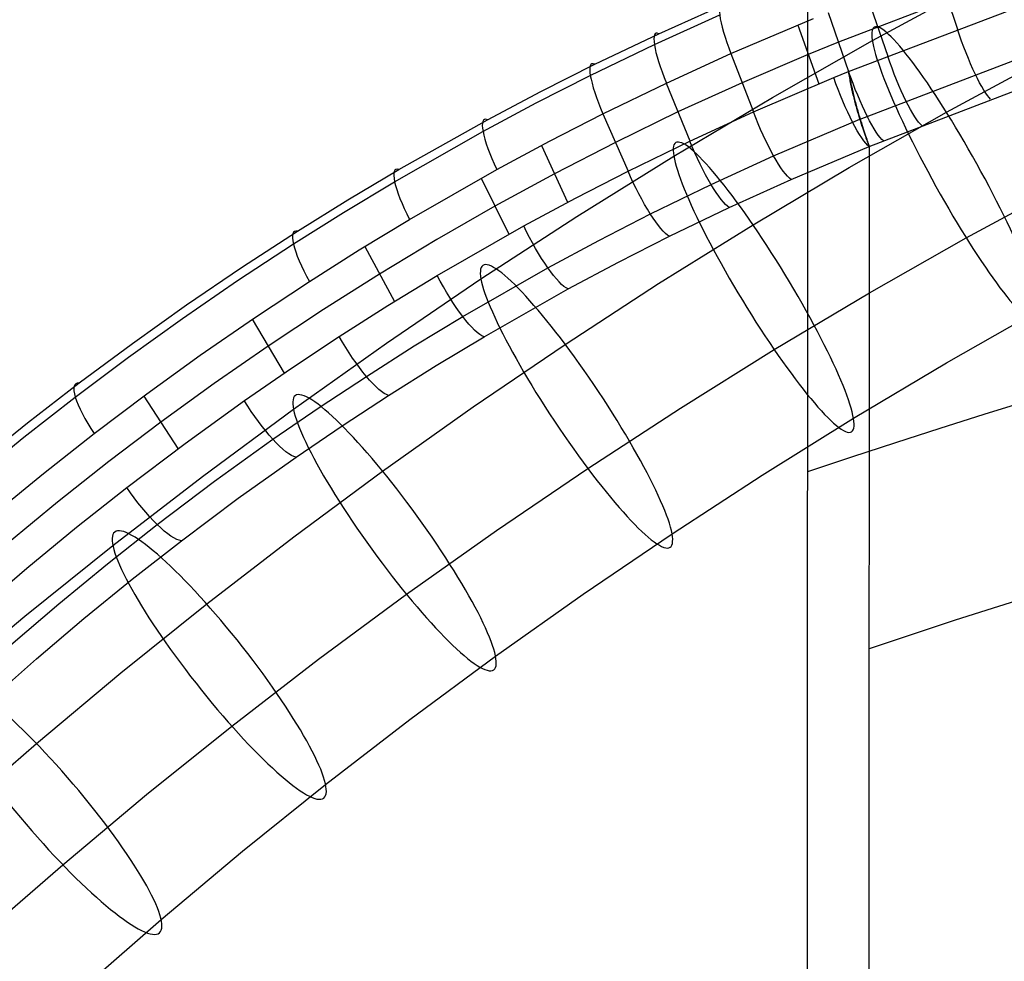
# Model space of a CAD drawing. Extents: x -260 to 296, y -277 to 294.
# Tile 115 of 241: x -157 to -111, y 207 to 251. Entities that reach past the tile are written whole.
import ezdxf

# ---------------------------------------------------------------- set-up
doc = ezdxf.new("R2010")
doc.units = 0
doc.layers.add('PREDEFINITO', color=7, linetype='CONTINUOUS')

msp = doc.modelspace()

# ---------------------------------------------------------------- linework, layer by layer
at = {"layer": 'PREDEFINITO'}
for p, q in [((-108.554, 254.064, 781.17), (-118.585, 250.228, 779.57)), ((-120.043, 253.656, 775.544), (-120.061, 200.992, 565.723)), ((-113.889, 253.643, 780.068), (-112.954, 250.843, 780.754)), ((-118.099, 248.834, 779.912), (-106.498, 253.244, 781.765)), ((-116.977, 250.297, 655.661), (-112.196, 252.889, 656.404)), ((-127.081, 250.623, 774.272), (-123.992, 252.009, 774.848)), ((-117.211, 252.358, 779.537), (-116.252, 249.566, 780.222)), ((-127.288, 250.11, 776.504), (-124.199, 251.51, 777.083)), ((-119.071, 251.62, 779.229), (-118.099, 248.834, 779.912)), ((-123.67, 249.684, 778.403), (-119.76, 251.342, 779.11)), ((-120.51, 251.035, 778.978), (-119.509, 248.258, 779.659)), ((-130.111, 249.179, 773.678), (-127.081, 250.623, 774.272)), ((-130.318, 248.65, 775.907), (-127.288, 250.11, 776.504)), ((-121.702, 247.612, 654.89), (-116.977, 250.297, 655.661)), ((-118.585, 250.228, 779.57), (-120.01, 249.648, 779.318)), ((-117.555, 246.586, 779.492), (-107.283, 250.52, 781.156)), ((-126.722, 248.292, 777.82), (-123.67, 249.684, 778.403)), ((-123.67, 249.684, 778.403), (-122.606, 246.929, 779.079)), ((-120.01, 249.648, 779.318), (-123.139, 248.309, 778.741)), ((-132.662, 247.894, 773.151), (-130.111, 249.179, 773.678)), ((-117.128, 245.295, 777.596), (-106.569, 249.332, 779.317)), ((-113.472, 246.911, 645.45), (-108.815, 249.436, 646.174)), ((-118.802, 248.549, 779.787), (-118.099, 248.833, 779.912)), ((-118.099, 248.834, 779.912), (-118.099, 248.833, 779.912)), ((-118.099, 248.833, 779.912), (-118.086, 248.759, 779.926)), ((-118.087, 248.759, 779.926), (-118.099, 248.833, 779.912)), ((-118.075, 248.685, 779.938), (-118.087, 248.759, 779.926)), ((-118.086, 248.759, 779.926), (-118.074, 248.685, 779.938)), ((-132.872, 247.351, 775.376), (-130.318, 248.65, 775.907)), ((-129.719, 246.839, 777.218), (-126.722, 248.292, 777.82)), ((-126.732, 248.287, 777.818), (-125.608, 245.556, 778.488)), ((-123.139, 248.309, 778.741), (-126.171, 246.924, 778.153)), ((-122.606, 246.929, 779.079), (-118.802, 248.549, 779.787)), ((-118.062, 248.61, 779.948), (-118.075, 248.685, 779.938)), ((-118.074, 248.685, 779.938), (-118.06, 248.611, 779.949)), ((-118.049, 248.536, 779.957), (-118.062, 248.61, 779.948)), ((-118.06, 248.611, 779.949), (-118.047, 248.537, 779.957)), ((-118.035, 248.462, 779.963), (-118.049, 248.536, 779.957)), ((-118.047, 248.537, 779.957), (-118.033, 248.463, 779.964)), ((-118.021, 248.388, 779.968), (-118.035, 248.462, 779.963)), ((-118.033, 248.463, 779.964), (-118.018, 248.389, 779.969)), ((-118.007, 248.314, 779.971), (-118.021, 248.388, 779.968)), ((-118.018, 248.389, 779.969), (-118.003, 248.315, 779.972)), ((-117.992, 248.24, 779.973), (-118.007, 248.314, 779.971)), ((-118.003, 248.315, 779.972), (-117.988, 248.242, 779.974)), ((-117.977, 248.166, 779.973), (-117.992, 248.24, 779.973)), ((-117.988, 248.242, 779.974), (-117.972, 248.168, 779.974)), ((-135.186, 246.561, 772.606), (-132.662, 247.894, 773.151)), ((-117.961, 248.093, 779.97), (-117.977, 248.166, 779.973)), ((-117.972, 248.168, 779.974), (-117.956, 248.095, 779.972)), ((-117.945, 248.02, 779.967), (-117.961, 248.093, 779.97)), ((-117.956, 248.095, 779.972), (-117.94, 248.022, 779.968)), ((-117.929, 247.947, 779.961), (-117.945, 248.02, 779.967)), ((-117.94, 248.022, 779.968), (-117.923, 247.949, 779.963)), ((-117.913, 247.874, 779.954), (-117.929, 247.947, 779.961)), ((-117.923, 247.949, 779.963), (-117.907, 247.876, 779.956)), ((-117.896, 247.801, 779.945), (-117.913, 247.874, 779.954)), ((-117.907, 247.876, 779.956), (-117.889, 247.804, 779.947)), ((-117.879, 247.729, 779.934), (-117.896, 247.801, 779.945)), ((-117.889, 247.804, 779.947), (-117.872, 247.732, 779.936)), ((-135.395, 246.004, 774.828), (-132.872, 247.351, 775.376)), ((-126.37, 244.835, 654.094), (-121.702, 247.612, 654.89)), ((-117.861, 247.658, 779.921), (-117.879, 247.729, 779.934)), ((-117.872, 247.732, 779.936), (-117.854, 247.661, 779.924)), ((-117.844, 247.586, 779.907), (-117.861, 247.658, 779.921)), ((-117.854, 247.661, 779.924), (-117.836, 247.589, 779.91)), ((-117.826, 247.515, 779.891), (-117.844, 247.586, 779.907)), ((-117.836, 247.589, 779.91), (-117.818, 247.519, 779.894)), ((-117.808, 247.445, 779.874), (-117.826, 247.515, 779.891)), ((-117.818, 247.519, 779.894), (-117.8, 247.448, 779.876)), ((-117.79, 247.375, 779.854), (-117.808, 247.445, 779.874)), ((-117.8, 247.448, 779.876), (-117.782, 247.378, 779.857)), ((-117.771, 247.305, 779.833), (-117.79, 247.375, 779.854)), ((-117.782, 247.378, 779.857), (-117.763, 247.309, 779.836)), ((-117.753, 247.236, 779.81), (-117.771, 247.305, 779.833)), ((-117.763, 247.309, 779.836), (-117.745, 247.24, 779.813)), ((-132.244, 245.546, 776.683), (-129.719, 246.839, 777.218)), ((-129.719, 246.839, 777.218), (-128.535, 244.132, 777.881)), ((-126.171, 246.924, 778.153), (-129.128, 245.488, 777.549)), ((-125.616, 245.552, 778.486), (-122.606, 246.929, 779.079)), ((-118.075, 244.296, 644.7), (-113.472, 246.911, 645.45)), ((-117.734, 247.168, 779.786), (-117.753, 247.236, 779.81)), ((-117.745, 247.24, 779.813), (-117.726, 247.172, 779.789)), ((-117.716, 247.1, 779.759), (-117.734, 247.168, 779.786)), ((-117.726, 247.172, 779.789), (-117.707, 247.104, 779.762)), ((-117.697, 247.033, 779.731), (-117.716, 247.1, 779.759)), ((-117.707, 247.104, 779.762), (-117.688, 247.037, 779.735)), ((-117.678, 246.966, 779.702), (-117.697, 247.033, 779.731)), ((-117.688, 247.037, 779.735), (-117.669, 246.97, 779.705)), ((-117.659, 246.9, 779.67), (-117.678, 246.966, 779.702)), ((-117.669, 246.97, 779.705), (-117.65, 246.905, 779.674)), ((-117.64, 246.835, 779.637), (-117.659, 246.9, 779.67)), ((-117.65, 246.905, 779.674), (-117.631, 246.839, 779.641)), ((-117.621, 246.771, 779.602), (-117.64, 246.835, 779.637)), ((-117.631, 246.839, 779.641), (-117.612, 246.775, 779.606)), ((-139.37, 244.209, 771.654), (-135.186, 246.561, 772.606)), ((-121.649, 244.853, 778.713), (-117.564, 246.582, 779.488)), ((-117.602, 246.707, 779.566), (-117.621, 246.771, 779.602)), ((-117.612, 246.775, 779.606), (-117.593, 246.711, 779.57)), ((-117.583, 246.644, 779.528), (-117.602, 246.707, 779.566)), ((-117.593, 246.711, 779.57), (-117.574, 246.648, 779.532)), ((-117.564, 246.582, 779.488), (-117.583, 246.644, 779.528)), ((-117.574, 246.648, 779.532), (-117.555, 246.586, 779.492)), ((-117.545, 246.521, 779.447), (-117.564, 246.582, 779.488)), ((-117.555, 246.586, 779.492), (-117.536, 246.525, 779.451)), ((-117.526, 246.461, 779.404), (-117.545, 246.521, 779.447)), ((-117.536, 246.525, 779.451), (-117.518, 246.465, 779.408)), ((-117.508, 246.403, 779.36), (-117.526, 246.461, 779.404)), ((-117.518, 246.465, 779.408), (-117.499, 246.406, 779.364)), ((-117.49, 246.345, 779.315), (-117.508, 246.403, 779.36)), ((-117.499, 246.406, 779.364), (-117.481, 246.349, 779.319)), ((-139.575, 243.63, 773.872), (-135.395, 246.004, 774.828)), ((-117.472, 246.289, 779.268), (-117.49, 246.345, 779.315)), ((-117.481, 246.349, 779.319), (-117.463, 246.293, 779.272)), ((-117.454, 246.234, 779.22), (-117.472, 246.289, 779.268)), ((-117.463, 246.293, 779.272), (-117.446, 246.238, 779.224)), ((-117.436, 246.181, 779.171), (-117.454, 246.234, 779.22)), ((-117.446, 246.238, 779.224), (-117.428, 246.184, 779.174)), ((-117.419, 246.129, 779.12), (-117.436, 246.181, 779.171)), ((-117.428, 246.184, 779.174), (-117.411, 246.132, 779.124)), ((-117.402, 246.078, 779.068), (-117.419, 246.129, 779.12)), ((-117.411, 246.132, 779.124), (-117.394, 246.081, 779.072)), ((-117.385, 246.028, 779.015), (-117.402, 246.078, 779.068)), ((-117.394, 246.081, 779.072), (-117.378, 246.031, 779.019)), ((-117.369, 245.98, 778.961), (-117.385, 246.028, 779.015)), ((-117.378, 246.031, 779.019), (-117.362, 245.982, 778.965)), ((-117.353, 245.933, 778.906), (-117.369, 245.98, 778.961)), ((-117.362, 245.982, 778.965), (-117.346, 245.935, 778.909)), ((-117.337, 245.887, 778.85), (-117.353, 245.933, 778.906)), ((-117.346, 245.935, 778.909), (-117.33, 245.889, 778.853)), ((-134.738, 244.206, 776.13), (-132.244, 245.546, 776.683)), ((-129.128, 245.488, 777.549), (-132.012, 244.003, 776.927)), ((-128.535, 244.132, 777.881), (-125.616, 245.552, 778.486)), ((-117.322, 245.843, 778.792), (-117.337, 245.887, 778.85)), ((-117.33, 245.889, 778.853), (-117.315, 245.845, 778.795)), ((-117.307, 245.8, 778.733), (-117.322, 245.843, 778.792)), ((-117.315, 245.845, 778.795), (-117.301, 245.802, 778.736)), ((-117.293, 245.759, 778.674), (-117.307, 245.8, 778.733)), ((-117.301, 245.802, 778.736), (-117.286, 245.76, 778.676)), ((-117.278, 245.718, 778.613), (-117.293, 245.759, 778.674)), ((-117.286, 245.76, 778.676), (-117.273, 245.72, 778.616)), ((-117.265, 245.68, 778.551), (-117.278, 245.718, 778.613)), ((-117.273, 245.72, 778.616), (-117.259, 245.681, 778.554)), ((-117.251, 245.643, 778.489), (-117.265, 245.68, 778.551)), ((-117.259, 245.681, 778.554), (-117.246, 245.644, 778.491)), ((-117.239, 245.607, 778.425), (-117.251, 245.643, 778.489)), ((-117.246, 245.644, 778.491), (-117.234, 245.608, 778.427)), ((-117.226, 245.573, 778.36), (-117.239, 245.607, 778.425)), ((-117.234, 245.608, 778.427), (-117.222, 245.574, 778.362)), ((-117.215, 245.54, 778.295), (-117.226, 245.573, 778.36)), ((-117.222, 245.574, 778.362), (-117.21, 245.541, 778.297)), ((-117.203, 245.508, 778.229), (-117.215, 245.54, 778.295)), ((-117.21, 245.541, 778.297), (-117.2, 245.509, 778.23)), ((-117.193, 245.478, 778.161), (-117.203, 245.508, 778.229)), ((-117.2, 245.509, 778.23), (-117.189, 245.479, 778.163)), ((-117.182, 245.45, 778.093), (-117.193, 245.478, 778.161)), ((-117.189, 245.479, 778.163), (-117.179, 245.451, 778.095)), ((-117.173, 245.423, 778.024), (-117.182, 245.45, 778.093)), ((-117.179, 245.451, 778.095), (-117.17, 245.424, 778.026)), ((-132.632, 245.342, 776.598), (-131.391, 242.66, 777.256)), ((-120.818, 243.74, 776.879), (-117.128, 245.294, 777.591)), ((-117.164, 245.398, 777.955), (-117.173, 245.423, 778.024)), ((-117.17, 245.424, 778.026), (-117.162, 245.398, 777.956)), ((-117.155, 245.374, 777.884), (-117.164, 245.398, 777.955)), ((-117.162, 245.398, 777.956), (-117.153, 245.375, 777.885)), ((-117.147, 245.352, 777.813), (-117.155, 245.374, 777.884)), ((-117.153, 245.375, 777.885), (-117.146, 245.352, 777.814)), ((-117.14, 245.331, 777.742), (-117.147, 245.352, 777.813)), ((-117.146, 245.352, 777.814), (-117.139, 245.332, 777.742)), ((-117.128, 245.294, 777.591), (-117.146, 192.631, 567.773)), ((-117.134, 245.312, 777.669), (-117.14, 245.331, 777.742)), ((-117.139, 245.332, 777.742), (-117.133, 245.313, 777.669)), ((-117.128, 245.295, 777.596), (-117.134, 245.312, 777.669)), ((-117.133, 245.313, 777.669), (-117.128, 245.295, 777.596)), ((-117.128, 245.295, 777.596), (-117.128, 245.294, 777.591)), ((-117.128, 245.295, 777.596), (-117.128, 245.295, 777.596)), ((-130.96, 241.978, 653.274), (-126.37, 244.835, 654.094)), ((-124.609, 243.501, 778.117), (-121.649, 244.853, 778.713)), ((-141.783, 242.771, 771.078), (-139.37, 244.209, 771.654)), ((-138.868, 241.846, 775.166), (-134.738, 244.206, 776.13)), ((-131.018, 242.857, 777.34), (-128.535, 244.132, 777.881)), ((-122.621, 241.592, 643.924), (-118.075, 244.296, 644.7)), ((-141.985, 242.179, 773.292), (-139.575, 243.63, 773.872)), ((-135.475, 243.798, 775.962), (-134.177, 241.142, 776.614)), ((-132.012, 244.003, 776.927), (-134.827, 242.473, 776.287)), ((-123.744, 242.415, 776.283), (-120.818, 243.74, 776.879)), ((-127.479, 242.107, 777.509), (-124.609, 243.501, 778.117)), ((-112.536, 240.972, 660.277), (-107.912, 243.478, 660.996)), ((-144.167, 241.289, 770.487), (-141.783, 242.771, 771.078)), ((-133.468, 241.536, 776.78), (-131.018, 242.857, 777.34)), ((-144.365, 240.684, 772.698), (-141.985, 242.179, 773.292)), ((-134.827, 242.473, 776.287), (-137.576, 240.898, 775.635)), ((-126.578, 241.052, 775.675), (-123.744, 242.415, 776.283)), ((-141.249, 240.403, 774.581), (-138.868, 241.846, 775.166)), ((-135.49, 239.033, 652.43), (-130.96, 241.978, 653.274)), ((-129.919, 240.856, 776.964), (-127.479, 242.107, 777.509)), ((-146.81, 239.573, 769.806), (-144.167, 241.289, 770.487)), ((-137.556, 239.191, 775.795), (-133.468, 241.536, 776.78)), ((-127.092, 238.809, 643.126), (-122.621, 241.592, 643.924)), ((-137.576, 240.898, 775.635), (-140.287, 239.265, 774.964)), ((-132.329, 239.559, 776.401), (-129.919, 240.856, 776.964)), ((-128.986, 239.828, 775.132), (-126.578, 241.052, 775.675)), ((-117.105, 238.375, 659.532), (-112.536, 240.972, 660.277)), ((-147.004, 238.952, 772.013), (-144.365, 240.684, 772.698)), ((-143.6, 238.916, 773.982), (-141.249, 240.403, 774.581)), ((-140.989, 240.564, 774.646), (-139.582, 237.962, 775.284)), ((-149.414, 237.804, 769.107), (-146.81, 239.573, 769.806)), ((-136.35, 237.256, 775.411), (-132.329, 239.559, 776.401)), ((-131.368, 238.558, 774.569), (-128.986, 239.828, 775.132)), ((-149.603, 237.168, 771.311), (-147.004, 238.952, 772.013)), ((-146.207, 237.195, 773.292), (-143.6, 238.916, 773.982)), ((-140.287, 239.265, 774.964), (-142.94, 237.589, 774.279)), ((-139.957, 235.999, 651.559), (-135.49, 239.033, 652.43)), ((-139.888, 237.772, 775.205), (-137.556, 239.191, 775.795)), ((-135.346, 236.301, 773.578), (-131.368, 238.558, 774.569)), ((-131.504, 235.94, 642.303), (-127.092, 238.809, 643.126)), ((-121.619, 235.69, 658.762), (-117.105, 238.375, 659.532)), ((-151.978, 235.984, 768.39), (-149.414, 237.804, 769.107)), ((-142.94, 237.589, 774.279), (-145.554, 235.857, 773.576)), ((-142.191, 236.31, 774.6), (-139.888, 237.772, 775.205)), ((-113.478, 235.059, 649.342), (-109.03, 237.586, 650.067)), ((-152.162, 235.332, 770.59), (-149.603, 237.168, 771.311)), ((-148.774, 235.421, 772.583), (-146.207, 237.195, 773.292)), ((-146.308, 237.126, 773.265), (-144.795, 234.582, 773.888)), ((-138.645, 235.862, 774.817), (-136.35, 237.256, 775.411)), ((-144.453, 234.814, 773.984), (-142.191, 236.31, 774.6)), ((-137.616, 234.934, 772.984), (-135.346, 236.301, 773.578)), ((-154.502, 234.115, 767.655), (-151.978, 235.984, 768.39)), ((-145.554, 235.857, 773.576), (-148.114, 234.082, 772.857)), ((-144.359, 232.88, 650.665), (-139.957, 235.999, 651.559)), ((-140.911, 234.427, 774.208), (-138.645, 235.862, 774.817)), ((-135.855, 232.985, 641.456), (-131.504, 235.94, 642.303)), ((-126.059, 232.927, 657.97), (-121.619, 235.69, 658.762)), ((-154.678, 233.447, 769.851), (-152.162, 235.332, 770.59)), ((-151.3, 233.597, 771.857), (-148.774, 235.421, 772.583)), ((-146.683, 233.279, 773.353), (-144.453, 234.814, 773.984)), ((-139.858, 233.527, 772.376), (-137.616, 234.934, 772.984)), ((-117.87, 232.446, 648.592), (-113.478, 235.059, 649.342)), ((-143.136, 232.958, 773.588), (-140.911, 234.427, 774.208)), ((-156.94, 232.231, 766.917), (-154.502, 234.115, 767.655)), ((-148.114, 234.082, 772.857), (-150.634, 232.256, 772.119)), ((-157.109, 231.548, 769.109), (-154.678, 233.447, 769.851)), ((-153.786, 231.723, 771.112), (-151.3, 233.597, 771.857)), ((-151.44, 233.494, 771.816), (-149.825, 231.011, 772.424)), ((-142.06, 232.087, 771.755), (-139.858, 233.527, 772.376)), ((-149.489, 231.259, 772.526), (-146.683, 233.279, 773.353)), ((-148.664, 229.698, 649.752), (-144.359, 232.88, 650.665)), ((-145.332, 231.45, 772.953), (-143.136, 232.958, 773.588)), ((-140.142, 229.947, 640.584), (-135.855, 232.985, 641.456)), ((-130.439, 230.078, 657.153), (-126.059, 232.927, 657.97)), ((-122.19, 229.758, 647.821), (-117.87, 232.446, 648.592)), ((-159.337, 230.302, 766.162), (-156.94, 232.231, 766.917)), ((-150.634, 232.256, 772.119), (-153.094, 230.394, 771.369)), ((-144.234, 230.608, 771.121), (-142.06, 232.087, 771.755)), ((-159.499, 229.604, 768.35), (-157.109, 231.548, 769.109)), ((-156.186, 229.836, 770.363), (-153.786, 231.723, 771.112)), ((-152.243, 229.178, 771.676), (-149.489, 231.259, 772.526)), ((-148.093, 229.466, 772.121), (-145.332, 231.45, 772.953)), ((-146.969, 228.662, 770.288), (-144.234, 230.608, 771.121)), ((-153.094, 230.394, 771.369), (-155.513, 228.485, 770.601)), ((-134.759, 227.145, 656.311), (-130.439, 230.078, 657.153)), ((-158.545, 227.904, 769.598), (-156.186, 229.836, 770.363)), ((-152.901, 226.433, 648.815), (-148.664, 229.698, 649.752)), ((-144.336, 226.847, 639.695), (-140.142, 229.947, 640.584)), ((-126.453, 226.985, 647.026), (-122.19, 229.758, 647.821)), ((-154.629, 227.292, 770.907), (-152.243, 229.178, 771.676)), ((-150.804, 227.421, 771.266), (-148.093, 229.466, 772.121)), ((-155.513, 228.485, 770.601), (-157.889, 226.529, 769.816)), ((-149.654, 226.656, 769.433), (-146.969, 228.662, 770.288)), ((-156.973, 225.36, 770.12), (-154.629, 227.292, 770.907)), ((-153.153, 225.568, 770.492), (-150.804, 227.421, 771.266)), ((-148.463, 223.667, 638.783), (-144.336, 226.847, 639.695)), ((-139.016, 224.128, 655.446), (-134.759, 227.145, 656.311)), ((-130.657, 224.131, 646.207), (-126.453, 226.985, 647.026)), ((-157.071, 223.086, 647.855), (-152.901, 226.433, 648.815)), ((-151.983, 224.836, 768.659), (-149.654, 226.656, 769.433)), ((-155.462, 223.67, 769.7), (-153.153, 225.568, 770.492)), ((-159.275, 223.384, 769.317), (-156.973, 225.36, 770.12)), ((-154.271, 222.973, 767.867), (-151.983, 224.836, 768.659)), ((-143.179, 221.05, 654.563), (-139.016, 224.128, 655.446)), ((-134.8, 221.195, 645.365), (-130.657, 224.131, 646.207)), ((-157.729, 221.728, 768.891), (-155.462, 223.67, 769.7)), ((-152.524, 220.407, 637.848), (-148.463, 223.667, 638.783)), ((-161.169, 219.659, 646.873), (-157.071, 223.086, 647.855)), ((-156.52, 221.067, 767.058), (-154.271, 222.973, 767.867)), ((-158.727, 219.119, 766.232), (-156.52, 221.067, 767.058)), ((-147.277, 217.893, 653.657), (-143.179, 221.05, 654.563)), ((-138.851, 218.2, 644.506), (-134.8, 221.195, 645.365)), ((-156.516, 217.069, 636.89), (-152.524, 220.407, 637.848)), ((-142.839, 215.127, 643.625), (-138.851, 218.2, 644.506)), ((-151.31, 214.656, 652.729), (-147.277, 217.893, 653.657)), ((-160.397, 213.691, 635.921), (-156.516, 217.069, 636.89)), ((-146.763, 211.978, 642.721), (-142.839, 215.127, 643.625)), ((-155.273, 211.342, 651.778), (-151.31, 214.656, 652.729)), ((-150.62, 208.753, 641.796), (-146.763, 211.978, 642.721)), ((-159.126, 207.988, 650.816), (-155.273, 211.342, 651.778)), ((-154.37, 205.488, 640.86), (-150.62, 208.753, 641.796))]:
    msp.add_line(p, q, dxfattribs=at)
at = {"layer": 'PREDEFINITO', "extrusion": (-0.865973, -0.480707, -0.137884)}
msp.add_circle((-268.129, 643.926, -109.425), 8, dxfattribs=at)
at = {"layer": 'PREDEFINITO', "extrusion": (-0.844915, -0.514167, -0.147481)}
msp.add_circle((-267.344, 641.31, -115.581), 8, dxfattribs=at)
at = {"layer": 'PREDEFINITO', "extrusion": (-0.822544, -0.546657, -0.156801)}
msp.add_circle((-266.554, 638.572, -121.524), 8, dxfattribs=at)
at = {"layer": 'PREDEFINITO', "extrusion": (-0.798821, -0.578251, -0.165863)}
msp.add_circle((-265.755, 635.711, -127.267), 8, dxfattribs=at)
at = {"layer": 'PREDEFINITO', "extrusion": (-0.773965, -0.608683, -0.174593)}
msp.add_circle((-264.952, 632.759, -132.764), 8, dxfattribs=at)
at = {"layer": 'PREDEFINITO', "extrusion": (-0.747849, -0.638136, -0.183041)}
msp.add_circle((-264.138, 629.705, -138.046), 8, dxfattribs=at)
at = {"layer": 'PREDEFINITO', "extrusion": (8.21944e-05, 0.238151, 0.971228)}
for centre, radius, start, end in [((-17.988, 337.611, 716.078), 421.946, 270.01018, 289.10717), ((-17.987, 337.8, 716.078), 413.035, 270.01, 289.10687)]:
    msp.add_arc(centre, radius, start, end, dxfattribs=at)
at = {"layer": 'PREDEFINITO', "extrusion": (0.906574, 0.386198, 0.170217)}
msp.add_arc((277.516, 766.823, 116.81), 3.004, 346.9565, 77.279, dxfattribs=at)
at = {"layer": 'PREDEFINITO', "extrusion": (0.896511, 0.406415, 0.176336)}
msp.add_arc((277.805, 764.975, 124.459), 3.004, 347.0622, 77.3727, dxfattribs=at)
at = {"layer": 'PREDEFINITO', "extrusion": (-0.927514, -0.343953, -0.146334)}
msp.add_arc((-273.762, 772.139, -95.762), 3.029, 13.7678, 103.4537, dxfattribs=at)
at = {"layer": 'PREDEFINITO', "extrusion": (0.88576, 0.426262, 0.18366)}
msp.add_arc((278.023, 762.872, 133.062), 3.005, 347.1702, 77.4684, dxfattribs=at)
at = {"layer": 'PREDEFINITO', "extrusion": (-0.923014, -0.352817, -0.153509)}
msp.add_arc((-273.921, 771.019, -100.519), 3.028, 13.7375, 103.4313, dxfattribs=at)
at = {"layer": 'PREDEFINITO', "extrusion": (-0.920674, -0.357592, -0.156483)}
msp.add_arc((-274.008, 770.487, -102.293), 3.028, 13.7185, 103.4162, dxfattribs=at)
at = {"layer": 'PREDEFINITO', "extrusion": (-0.917968, -0.360592, -0.165252)}
msp.add_arc((-274.076, 769.377, -109.43), 3.028, 13.7242, 103.3816, dxfattribs=at)
at = {"layer": 'PREDEFINITO', "extrusion": (-0.905405, -0.386745, -0.17513)}
msp.add_arc((-274.548, 766.852, -120.93), 3.026, 13.5956, 103.2678, dxfattribs=at)
at = {"layer": 'PREDEFINITO', "extrusion": (0.866301, 0.45917, 0.196685)}
msp.add_arc((278.228, 758.954, 148.062), 3.006, 347.3648, 77.6417, dxfattribs=at)
at = {"layer": 'PREDEFINITO', "extrusion": (-0.895194, -0.407056, -0.181475)}
msp.add_arc((-274.836, 764.921, -128.778), 3.025, 13.4827, 103.1669, dxfattribs=at)
at = {"layer": 'PREDEFINITO', "extrusion": (0.849681, 0.485667, 0.205355)}
msp.add_arc((278.244, 755.819, 158.647), 3.007, 347.5438, 77.8031, dxfattribs=at)
at = {"layer": 'PREDEFINITO', "extrusion": (-0.884413, -0.426746, -0.18895)}
msp.add_arc((-275.049, 762.751, -137.485), 3.024, 13.3687, 103.065, dxfattribs=at)
at = {"layer": 'PREDEFINITO', "extrusion": (0.829228, 0.51563, 0.215656)}
msp.add_arc((278.094, 751.919, 171.028), 3.008, 347.7662, 78.0047, dxfattribs=at)
at = {"layer": 'PREDEFINITO', "extrusion": (-0.864732, -0.459668, -0.202345)}
msp.add_arc((-275.249, 758.673, -152.79), 3.022, 13.1612, 102.8787, dxfattribs=at)
at = {"layer": 'PREDEFINITO', "extrusion": (-0.84782, -0.486349, -0.211342)}
msp.add_arc((-275.26, 755.389, -163.665), 3.02, 12.968, 102.7036, dxfattribs=at)
at = {"layer": 'PREDEFINITO', "extrusion": (-0.827229, -0.516189, -0.221905)}
msp.add_arc((-275.102, 751.35, -176.244), 3.018, 12.7311, 102.4869, dxfattribs=at)
at = {"layer": 'PREDEFINITO', "extrusion": (0.779997, 0.578465, 0.238711)}
msp.add_arc((277.132, 742.406, 198.164), 3.01, 348.3107, 78.5049, dxfattribs=at)
at = {"layer": 'PREDEFINITO', "extrusion": (-0.80581, -0.544638, -0.232465)}
msp.add_arc((-274.772, 747.104, -188.631), 3.016, 12.4813, 102.2575, dxfattribs=at)
at = {"layer": 'PREDEFINITO', "extrusion": (-0.777321, -0.579152, -0.245675)}
msp.add_arc((-274.113, 741.431, -203.969), 3.013, 12.1433, 101.9437, dxfattribs=at)

doc.saveas('drawing.dxf')
